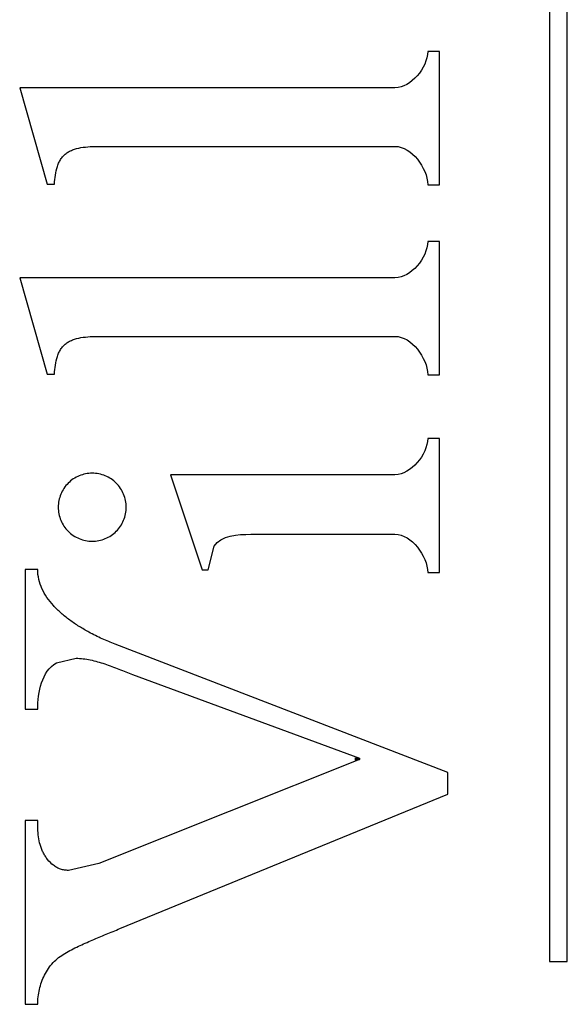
# Model space of a CAD drawing. Header units: inches. Extents: x 0 to 2792, y 0 to 2338.
# Tile 3 of 10: x 204.51 to 211.75, y 1460.47 to 1473.48. Entities that reach past the tile are written whole.
import ezdxf

# ---------------------------------------------------------------- set-up
doc = ezdxf.new("R2010")
doc.units = ezdxf.units.IN
doc.header["$LTSCALE"] = 1.21
doc.header["$MEASUREMENT"] = 0
doc.layers.add('00_COMPONENTS', color=7, linetype='CONTINUOUS')

msp = doc.modelspace()

# ---------------------------------------------------------------- linework, layer by layer
at = {"layer": '00_COMPONENTS', "color": 7, "linetype": 'Continuous'}
for p, q in [((211.5125, 1485.1898), (211.5125, 1461.0317)), ((211.7463, 1461.0317), (211.7463, 1485.1898)), ((210.0569, 1473.0611), (209.9063, 1473.0611)), ((210.0569, 1471.3008), (210.0569, 1473.0611)), ((209.4701, 1472.5811), (204.5135, 1472.5811)), ((204.5135, 1472.5811), (204.8784, 1471.3095)), ((205.5921, 1471.807), (209.4701, 1471.807)), ((204.8784, 1471.3095), (204.9735, 1471.3095)), ((209.9063, 1471.3008), (210.0569, 1471.3008)), ((210.0569, 1470.5493), (209.9063, 1470.5493)), ((210.0569, 1468.789), (210.0569, 1470.5493)), ((209.4701, 1470.0692), (204.5135, 1470.0692)), ((204.5135, 1470.0692), (204.8784, 1468.7977)), ((205.5921, 1469.2952), (209.4701, 1469.2952)), ((204.8784, 1468.7977), (204.9735, 1468.7977)), ((209.9063, 1468.789), (210.0569, 1468.789)), ((210.0569, 1467.9467), (209.9063, 1467.9467)), ((210.0569, 1466.1723), (210.0569, 1467.9467)), ((209.4701, 1467.4667), (206.504, 1467.4667)), ((206.504, 1467.4667), (206.9243, 1466.2072)), ((207.5667, 1466.6786), (209.4701, 1466.6786)), ((207.0036, 1466.2072), (207.083, 1466.5214)), ((204.585, 1466.2129), (204.585, 1464.368)), ((204.7514, 1466.2129), (204.585, 1466.2129)), ((206.9243, 1466.2072), (207.0036, 1466.2072)), ((209.9063, 1466.1723), (210.0569, 1466.1723)), ((210.1679, 1463.5313), (205.7746, 1465.2253)), ((204.9978, 1464.9774), (205.258, 1465.0394)), ((206.0044, 1464.8265), (209.002, 1463.7172)), ((204.585, 1464.368), (204.7514, 1464.368)), ((209.002, 1463.6998), (205.5604, 1462.3274)), ((208.9412, 1463.7172), (209.002, 1463.7172)), ((208.9412, 1463.6998), (209.002, 1463.6998)), ((209.002, 1463.7172), (209.002, 1463.6998)), ((210.1679, 1463.2418), (210.1679, 1463.5313)), ((205.8379, 1461.4661), (210.1679, 1463.2418)), ((204.585, 1462.8947), (204.585, 1460.465)), ((204.7514, 1462.8947), (204.585, 1462.8947)), ((205.5604, 1462.3274), (205.1563, 1462.2356)), ((211.5125, 1461.0317), (211.7463, 1461.0317)), ((204.585, 1460.465), (204.7514, 1460.465))]:
    msp.add_line(p, q, dxfattribs=at)
for points in [[(209.9063, 1473.0611), (209.8922, 1472.8453), (209.6863, 1472.5811), (209.4701, 1472.5811)], [(209.4701, 1471.807), (209.6928, 1471.807), (209.8928, 1471.5231), (209.9063, 1471.3008)], [(209.9063, 1470.5493), (209.8922, 1470.3335), (209.6863, 1470.0692), (209.4701, 1470.0692)], [(209.4701, 1469.2952), (209.6928, 1469.2952), (209.8928, 1469.0113), (209.9063, 1468.789)], [(209.9063, 1467.9467), (209.8922, 1467.731), (209.6863, 1467.4667), (209.4701, 1467.4667)], [(207.083, 1466.5214), (207.1708, 1466.6664), (207.3972, 1466.6786), (207.5667, 1466.6786)], [(209.4701, 1466.6786), (209.6928, 1466.6786), (209.8928, 1466.3947), (209.9063, 1466.1723)], [(204.7514, 1464.368), (204.7514, 1464.5871), (204.8056, 1464.8724), (204.9978, 1464.9774)]]:
    msp.add_open_spline(points, degree=3, dxfattribs=at)
for points, knots in [([(204.9735, 1471.3095), (204.9752, 1471.3487), (204.9822, 1471.4276), (205.0034, 1471.5241), (205.0317, 1471.5966), (205.059, 1471.6457), (205.0934, 1471.6885), (205.1357, 1471.7231), (205.1839, 1471.75), (205.2555, 1471.7776), (205.3531, 1471.7975), (205.4725, 1471.8063), (205.5526, 1471.807), (205.5921, 1471.807)], [0, 0, 0, 0, 0.1267483, 0.2552264, 0.3174674, 0.3776333, 0.4360067, 0.493853, 0.5527772, 0.6136367, 0.7411468, 0.8726119, 1, 1, 1, 1]), ([(204.9735, 1468.7977), (204.9752, 1468.8369), (204.9822, 1468.9157), (205.0034, 1469.0122), (205.0317, 1469.0847), (205.059, 1469.1338), (205.0934, 1469.1767), (205.1357, 1469.2112), (205.1839, 1469.2382), (205.2555, 1469.2658), (205.3531, 1469.2856), (205.4725, 1469.2945), (205.5526, 1469.2952), (205.5921, 1469.2952)], [0, 0, 0, 0, 0.1267465, 0.2552221, 0.3174628, 0.3776295, 0.4360048, 0.4938535, 0.5527798, 0.6136406, 0.7411505, 0.8726133, 1, 1, 1, 1]), ([(205.4714, 1467.4861), (205.413, 1467.4861), (205.2952, 1467.4618), (205.145, 1467.3631), (205.0462, 1467.2127), (205.0097, 1467.0365), (205.0462, 1466.8603), (205.1449, 1466.7099), (205.2951, 1466.611), (205.4129, 1466.5867), (205.4714, 1466.5867)], [0, 0, 0, 0, 0.1249552, 0.249926, 0.3749298, 0.499961, 0.6249983, 0.7500183, 0.8750146, 1, 1, 1, 1]), ([(205.4714, 1466.5867), (205.5298, 1466.5867), (205.6477, 1466.611), (205.7979, 1466.7098), (205.8967, 1466.8602), (205.9331, 1467.0364), (205.8967, 1467.2126), (205.7979, 1467.363), (205.6478, 1467.4618), (205.53, 1467.4861), (205.4716, 1467.4861)], [0, 0, 0, 0, 0.1249973, 0.2500024, 0.3750177, 0.5000385, 0.6250522, 0.7500523, 0.8750328, 1, 1, 1, 1]), ([(205.7746, 1465.2253), (205.7169, 1465.2476), (205.63, 1465.2841), (205.5151, 1465.3389), (205.4127, 1465.3922), (205.2978, 1465.4591), (205.1743, 1465.5426), (205.0598, 1465.6342), (204.9576, 1465.7338), (204.8714, 1465.8416), (204.8046, 1465.9577), (204.7614, 1466.0823), (204.7514, 1466.1694), (204.7514, 1466.2129)], [0, 0, 0, 0, 0.1234997, 0.1882249, 0.2541515, 0.354083, 0.4537521, 0.5516739, 0.6467216, 0.7383041, 0.8266198, 0.9129673, 1, 1, 1, 1]), ([(205.258, 1465.0394), (205.3208, 1465.0394), (205.4496, 1465.0223), (205.6377, 1464.9672), (205.8223, 1464.8974), (205.9441, 1464.8488), (206.0044, 1464.8265)], [0, 0, 0, 0, 0.2415909, 0.4954846, 0.7527289, 1, 1, 1, 1]), ([(205.1563, 1462.2356), (205.1388, 1462.2356), (205.104, 1462.2378), (205.0528, 1462.25), (205.0046, 1462.2719), (204.944, 1462.3119), (204.8916, 1462.3648), (204.8483, 1462.4253), (204.8208, 1462.4737), (204.7987, 1462.524), (204.7763, 1462.5925), (204.7595, 1462.6806), (204.7519, 1462.7876), (204.7514, 1462.859), (204.7514, 1462.8947)], [0, 0, 0, 0, 0.0606983, 0.1207918, 0.1816329, 0.2438956, 0.372149, 0.4372952, 0.5019631, 0.5653997, 0.6278916, 0.7518818, 0.8760382, 1, 1, 1, 1]), ([(204.7514, 1460.465), (204.7514, 1460.4982), (204.7554, 1460.5647), (204.7727, 1460.6633), (204.8011, 1460.7599), (204.8529, 1460.883), (204.9276, 1460.9958), (205.027, 1461.0841), (205.1098, 1461.1399), (205.198, 1461.1882), (205.3188, 1461.2462), (205.4708, 1461.3143), (205.6543, 1461.3911), (205.7767, 1461.441), (205.8379, 1461.4661)], [0, 0, 0, 0, 0.0623201, 0.1248504, 0.1877696, 0.2509796, 0.3756508, 0.4374463, 0.4997961, 0.5628812, 0.6262055, 0.7515608, 0.8757767, 1, 1, 1, 1])]:
    msp.add_open_spline(points, degree=3, knots=knots, dxfattribs=at)

doc.saveas('drawing.dxf')
